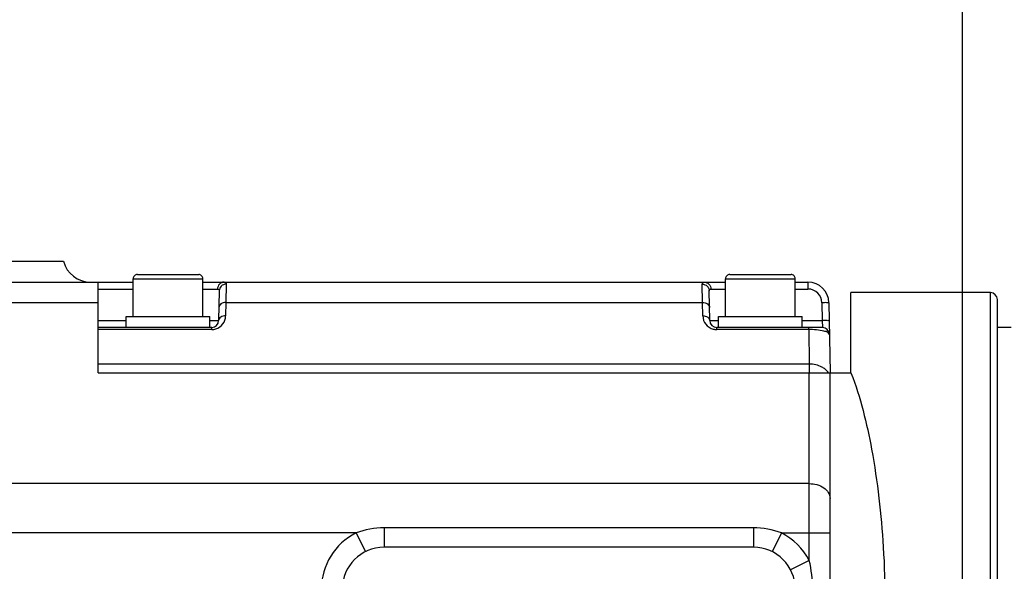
# Model space of a CAD drawing. Header units: millimetres. Extents: x 0 to 8410, y 0 to 5940.
# Tile 113 of 122: x 4653 to 4794, y 4545 to 4624. Entities that reach past the tile are written whole.
import ezdxf

# ---------------------------------------------------------------- set-up
doc = ezdxf.new("R2010")
doc.units = ezdxf.units.MM
doc.header["$LTSCALE"] = 462.55
doc.layers.get('0').update_dxf_attribs({"linetype": 'CONTINUOUS'})
for name, color, linetype in [('204101000016_DXF_DIMENSION', 7, 'CONTINUOUS'), ('304102000036DXF_CONTINUOUS_LINE', 7, 'CONTINUOUS'), ('304102000037DXF_CONTINUOUS_LINE', 7, 'CONTINUOUS'), ('304104000157DXF_CONTINUOUS_LINE', 7, 'CONTINUOUS'), ('304104000164DXF_CONTINUOUS_LINE', 7, 'CONTINUOUS'), ('501023000046DXF_CONTINUOUS_LINE', 7, 'CONTINUOUS'), ('504021000002DXF_CONTINUOUS_LINE', 7, 'CONTINUOUS')]:
    doc.layers.add(name, color=color, linetype=linetype)
doc.styles.get("Standard").update_dxf_attribs({"font": 'txt', "width": 0.7})
doc.dimstyles.new('DIMSTYLE_10', dxfattribs={"dimtxt": 90, "dimasz": 50, "dimexe": 1.5, "dimexo": 0, "dimgap": 2.25, "dimtad": 1, "dimdec": 4, "dimdsep": 46, "dimtxsty": 'Standard', "dimblk": '_FILLED', "dimblk1": '_FILLED', "dimblk2": '_FILLED', "dimcen": 0.09, "dimclrt": 5, "dimazin": 2, "dimtp": 0.01, "dimtm": 0.01, "dimtfac": 1, "dimtdec": 4, "dimtofl": 0, "dimtmove": 0, "dimatfit": 3, "dimldrblk": '_FILLED', "dimfxl": 1, "dimtolj": 1, "dimarcsym": 0})
doc.dimstyles.new('DIMSTYLE_2', dxfattribs={"dimtxt": 90, "dimasz": 50, "dimexe": 1.5, "dimexo": 0, "dimgap": 2.25, "dimtad": 0, "dimtih": 1, "dimtoh": 1, "dimdsep": 46, "dimtxsty": 'Standard', "dimblk": '_FILLED', "dimblk1": '_FILLED', "dimblk2": '_FILLED', "dimcen": 0.09, "dimclrt": 5, "dimazin": 2, "dimtp": 0.01, "dimtm": 0.01, "dimtfac": 1, "dimtofl": 0, "dimtmove": 0, "dimatfit": 3, "dimldrblk": '_FILLED', "dimfxl": 1, "dimtolj": 1, "dimarcsym": 0})
doc.dimstyles.new('DIMSTYLE_3', dxfattribs={"dimtxt": 90, "dimasz": 50, "dimexe": 1.5, "dimexo": 0, "dimgap": 2.25, "dimtad": 0, "dimtih": 1, "dimtoh": 1, "dimdec": 0, "dimdsep": 46, "dimtxsty": 'Standard', "dimblk": '_FILLED', "dimblk1": '_FILLED', "dimblk2": '_FILLED', "dimcen": 0.09, "dimclrt": 5, "dimazin": 2, "dimtfac": 1, "dimtdec": 0, "dimtofl": 0, "dimtmove": 0, "dimatfit": 3, "dimldrblk": '_FILLED', "dimfxl": 1, "dimtolj": 1, "dimarcsym": 0})
doc.dimstyles.new('DIMSTYLE_6', dxfattribs={"dimtxt": 90, "dimasz": 50, "dimexe": 1.5, "dimexo": 0, "dimgap": 2.25, "dimtad": 1, "dimdec": 1, "dimdsep": 46, "dimtxsty": 'Standard', "dimblk": '_FILLED', "dimblk1": '_FILLED', "dimblk2": '_FILLED', "dimcen": 0.09, "dimclrt": 5, "dimazin": 2, "dimtfac": 1, "dimtdec": 1, "dimtofl": 0, "dimtmove": 0, "dimatfit": 3, "dimldrblk": '_FILLED', "dimfxl": 1, "dimtolj": 1, "dimarcsym": 0})

# ---------------------------------------------------------------- blocks, each defined once
blk = doc.blocks.new('*D6')
at = {"layer": '204101000016_DXF_DIMENSION', "color": 2, "linetype": 'Continuous'}
blk.add_line((4579.23, 5487.63), (6606.14, 5487.63), dxfattribs=at)
blk = doc.blocks.new('_FILLED')
at = {"color": 0, "linetype": 'ByBlock'}
blk.add_solid([(0, 0), (-1, 0.17), (-1, -0.17)], dxfattribs=at)
blk = doc.blocks.new('*D18')
at = {"layer": '204101000016_DXF_DIMENSION', "color": 2, "linetype": 'Continuous'}
for p, q in [((4579.23, 4249.2), (4579.23, 4955.3)), ((5692.73, 4684.39), (5692.73, 4955.3)), ((4579.23, 4940.3), (5135.98, 4940.3)), ((5692.73, 4940.3), (5135.98, 4940.3))]:
    blk.add_line(p, q, dxfattribs=at)
at = {"layer": '204101000016_DXF_DIMENSION', "color": 2, "linetype": 'Continuous', "xscale": 50, "yscale": 50, "zscale": 50, "rotation": 180}
blk.add_blockref('_FILLED', (4579.23, 4940.3), dxfattribs=at)
at = {"layer": '204101000016_DXF_DIMENSION', "color": 2, "linetype": 'Continuous', "xscale": 50, "yscale": 50, "zscale": 50}
blk.add_blockref('_FILLED', (5692.73, 4940.3), dxfattribs=at)
blk = doc.blocks.new('*D25')
at = {"layer": '204101000016_DXF_DIMENSION', "color": 2, "linetype": 'Continuous'}
blk.add_line((4921.51, 3966.59), (4921.51, 5618.56), dxfattribs=at)
blk = doc.blocks.new('*D26')
at = {"layer": '204101000016_DXF_DIMENSION', "color": 2, "linetype": 'Continuous'}
blk.add_line((4788.23, 3207.36), (4788.23, 5618.56), dxfattribs=at)
blk = doc.blocks.new('*D27')
at = {"layer": '204101000016_DXF_DIMENSION', "color": 2, "linetype": 'Continuous'}
blk.add_line((6431.5, 3635.36), (6431.5, 5618.56), dxfattribs=at)
blk = doc.blocks.new('*D34')
at = {"layer": '204101000016_DXF_DIMENSION', "color": 2, "linetype": 'Continuous'}
for p, q in [((3632.52, 4589.36), (3632.52, 4922.01)), ((3632.52, 4922.01), (3632.52, 4547.36)), ((4577.23, 4589.36), (3617.52, 4589.36)), ((3632.52, 4435.36), (3632.52, 4547.36)), ((4718.22, 4505.36), (3617.52, 4505.36)), ((3632.52, 4505.36), (3632.52, 4435.36))]:
    blk.add_line(p, q, dxfattribs=at)
at = {"layer": '204101000016_DXF_DIMENSION', "color": 2, "linetype": 'Continuous', "xscale": 50, "yscale": 50, "zscale": 50}
for p, rotation in [((3632.52, 4589.36), 270), ((3632.52, 4505.36), 90)]:
    blk.add_blockref('_FILLED', p, dxfattribs=dict(at, rotation=rotation))

msp = doc.modelspace()

# ---------------------------------------------------------------- linework, layer by layer
at = {"color": 2, "linetype": 'Continuous'}
for centre, radius, start, end in [((4579.23457, 3635.35928), 1852.26657, 330, 180), ((3849.23457, 3635.35928), 1122.26657, 17.1661771, 187.1661771)]:
    msp.add_arc(centre, radius, start, end, dxfattribs=at)
at = {"layer": '304102000036DXF_CONTINUOUS_LINE', "color": 7, "linetype": 'Continuous'}
for p, q in [((4567.23607, 4589.35928), (4659.23307, 4589.35928)), ((4536.48369, 4586.35928), (4664.23457, 4586.35928)), ((4664.23457, 4573.35928), (4664.23457, 4586.35928)), ((4792.23457, 4584.85928), (4772.23457, 4584.85928)), ((4772.23457, 4573.35928), (4772.23457, 4584.85817)), ((4793.23457, 4426.85942), (4793.23457, 4583.85915)), ((4664.23457, 4573.35928), (4772.23457, 4573.35928)), ((4769.23457, 4487.48741), (4769.23457, 4573.35928))]:
    msp.add_line(p, q, dxfattribs=at)
at = {"layer": '304102000036DXF_CONTINUOUS_LINE', "color": 9, "linetype": 'Continuous'}
for p, q in [((4792.23457, 4513.97624), (4792.23457, 4584.85928)), ((4534.92635, 4583.43035), (4664.23457, 4583.43035)), ((4766.23457, 4546.48239), (4766.23457, 4573.35928)), ((4766.23457, 4557.4806), (4521.12863, 4557.4806)), ((4705.23457, 4551.14011), (4705.23457, 4548.35928)), ((4758.23457, 4551.14011), (4705.23457, 4551.14011)), ((4758.23457, 4551.14011), (4758.23457, 4548.35928)), ((4701.21046, 4550.40954), (4517.36887, 4550.40954)), ((4701.21046, 4550.40954), (4702.55183, 4547.72612)), ((4762.25868, 4550.40954), (4760.91731, 4547.72612)), ((4762.25868, 4550.40954), (4769.23457, 4550.40954)), ((4766.23457, 4546.48239), (4763.5679, 4545.10802))]:
    msp.add_line(p, q, dxfattribs=at)
at = {"layer": '304102000036DXF_CONTINUOUS_LINE', "color": 7, "linetype": 'Continuous'}
for centre, radius, start, end in [((4663.10755, 4590.35928), 4, 194.4775122, 270), ((4792.23457, 4583.85928), 1, 0, 90)]:
    msp.add_arc(centre, radius, start, end, dxfattribs=at)
at = {"layer": '304102000036DXF_CONTINUOUS_LINE', "color": 9, "linetype": 'Continuous'}
for centre, start, end in [((4705.23457, 4542.35928), 116.5592453, 180), ((4758.23457, 4542.35928), 27.2660445, 63.4407547)]:
    msp.add_arc(centre, 8.99996, start, end, dxfattribs=at)
for points, knots in [([(4772.23457, 4573.35928), (4773.60555, 4569.83139), (4775.63085, 4561.53044), (4777.17159, 4547.67442), (4777.25403, 4531.61986), (4777.23457, 4520.28527), (4777.23457, 4514.38278)], [0, 0, 0, 0, 0.190924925, 0.428049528, 0.702256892, 1, 1, 1, 1]), ([(4766.23457, 4557.4806), (4766.97136, 4557.4806), (4768.34153, 4557.20004), (4769.23457, 4555.93875), (4769.23457, 4555.35928)], [0, 0, 0, 0, 0.559760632, 1, 1, 1, 1])]:
    msp.add_open_spline(points, degree=3, knots=knots, dxfattribs=at)
for points in [[(4705.23457, 4551.14011), (4703.87127, 4551.14022), (4702.48275, 4550.8993), (4701.21046, 4550.40954)], [(4762.25868, 4550.40954), (4760.98635, 4550.8992), (4759.59787, 4551.14006), (4758.23457, 4551.14011)], [(4766.73457, 4542.35928), (4766.73455, 4543.74372), (4766.57967, 4545.14165), (4766.23457, 4546.48239)]]:
    msp.add_open_spline(points, degree=3, dxfattribs=at)
at = {"layer": '304102000037DXF_CONTINUOUS_LINE', "color": 7, "linetype": 'Continuous'}
for p, q in [((4664.23457, 4586.35928), (4669.23457, 4586.35928)), ((4679.23457, 4586.35928), (4754.23457, 4586.35928)), ((4764.23457, 4586.35928), (4766.05956, 4586.35928)), ((4681.57636, 4585.11806), (4681.50172, 4580.84182)), ((4751.96742, 4580.84183), (4751.89278, 4585.11815)), ((4769.05911, 4583.41164), (4769.23457, 4573.35928)), ((4680.50187, 4579.85928), (4664.23457, 4579.85928)), ((4768.13842, 4579.85928), (4752.96727, 4579.85928))]:
    msp.add_line(p, q, dxfattribs=at)
at = {"layer": '304102000037DXF_CONTINUOUS_LINE', "color": 9, "linetype": 'Continuous'}
for p, q in [((4682.57621, 4586.0719), (4682.53471, 4583.43035)), ((4750.93443, 4583.43003), (4750.89293, 4586.0719)), ((4766.05956, 4586.35928), (4766.05956, 4585.37674)), ((4664.23457, 4585.37674), (4669.23457, 4585.37674)), ((4679.23457, 4585.37674), (4681.33479, 4585.37674)), ((4752.13435, 4585.37674), (4754.23457, 4585.37674)), ((4764.23457, 4585.37674), (4766.05956, 4585.37674)), ((4682.53471, 4583.43035), (4682.50157, 4581.53149)), ((4682.53471, 4583.43035), (4750.93443, 4583.43003)), ((4750.96757, 4581.53149), (4750.93443, 4583.43003)), ((4768.05926, 4583.41164), (4768.10411, 4580.84183)), ((4664.23457, 4580.84183), (4668.23457, 4580.84183)), ((4680.23457, 4580.84183), (4681.50172, 4580.84183)), ((4751.96742, 4580.84183), (4753.23457, 4580.84183)), ((4765.23457, 4580.84183), (4768.10411, 4580.84183)), ((4768.10411, 4580.84183), (4768.13842, 4579.85928)), ((4680.50187, 4579.56639), (4664.23457, 4579.56639)), ((4680.50187, 4579.56639), (4680.50187, 4579.85928)), ((4752.96727, 4579.56639), (4752.96727, 4579.85928)), ((4766.1628, 4579.56639), (4752.96727, 4579.56639)), ((4766.1628, 4579.56639), (4766.1628, 4579.85928)), ((4766.1628, 4579.56639), (4766.24934, 4574.60836)), ((4766.24934, 4574.60836), (4664.23457, 4574.60836)), ((4766.24934, 4574.60836), (4766.24934, 4573.35928))]:
    msp.add_line(p, q, dxfattribs=at)
at = {"layer": '304102000037DXF_CONTINUOUS_LINE', "color": 7, "linetype": 'Continuous'}
for centre, radius, start, end in [((4766.05956, 4583.35928), 3, 1, 90), ((4680.50187, 4580.85928), 1, 270, 358.9994224), ((4752.96727, 4580.85928), 1, 180.9989683, 270), ((4768.13841, 4578.85928), 1, 0.999994, 89.9996558)]:
    msp.add_arc(centre, radius, start, end, dxfattribs=at)
at = {"layer": '304102000037DXF_CONTINUOUS_LINE', "color": 9, "linetype": 'Continuous'}
for centre, radius, start, end in [((4766.05956, 4583.37674), 2, 1.0000185, 89.9999815), ((4680.50188, 4581.56639), 2, 287.4528991, 359.0000743), ((4752.96721, 4581.56636), 1.99994, 180.9990744, 255.7993624), ((4680.50006, 4581.57821), 2.01182, 270.0516821, 287.401298), ((4752.96822, 4581.57356), 2.00717, 255.8216223, 269.9727354)]:
    msp.add_arc(centre, radius, start, end, dxfattribs=at)
for points, knots in [([(4682.30114, 4586.35928), (4682.05593, 4586.35928), (4681.54136, 4586.1428), (4681.33902, 4585.62783), (4681.33479, 4585.37674)], [0, 0, 0, 0, 0.494029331, 1, 1, 1, 1]), ([(4682.57621, 4586.07184), (4682.32482, 4586.07209), (4681.80514, 4585.87679), (4681.58068, 4585.36435), (4681.57636, 4585.11809)], [0, 0, 0, 0, 0.505112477, 1, 1, 1, 1]), ([(4682.30114, 4586.35928), (4682.37489, 4586.35927), (4682.5473, 4586.32084), (4682.57739, 4586.14722), (4682.57621, 4586.0719)], [0, 0, 0, 0, 0.494690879, 1, 1, 1, 1]), ([(4750.89293, 4586.0719), (4750.89174, 4586.14722), (4750.92186, 4586.32084), (4751.09425, 4586.35927), (4751.168, 4586.35928)], [0, 0, 0, 0, 0.50531376, 1, 1, 1, 1]), ([(4750.89293, 4586.07185), (4751.14432, 4586.0721), (4751.66403, 4585.87681), (4751.8885, 4585.36436), (4751.89281, 4585.11809)], [0, 0, 0, 0, 0.505112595, 1, 1, 1, 1]), ([(4751.168, 4586.35928), (4751.41321, 4586.35928), (4751.92778, 4586.1428), (4752.13012, 4585.62783), (4752.13435, 4585.37674)], [0, 0, 0, 0, 0.494029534, 1, 1, 1, 1]), ([(4681.33479, 4585.37674), (4681.39983, 4585.37672), (4681.55299, 4585.34046), (4681.57754, 4585.18569), (4681.57636, 4585.11809)], [0, 0, 0, 0, 0.490347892, 1, 1, 1, 1]), ([(4751.89278, 4585.11813), (4751.89159, 4585.18572), (4751.91618, 4585.34047), (4752.06931, 4585.37672), (4752.13435, 4585.37674)], [0, 0, 0, 0, 0.509639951, 1, 1, 1, 1]), ([(4682.53471, 4583.43035), (4682.29139, 4583.43248), (4681.83793, 4583.34448), (4681.53821, 4582.93219), (4681.53487, 4582.7407)], [0, 0, 0, 0, 0.559574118, 1, 1, 1, 1]), ([(4750.93443, 4583.43035), (4751.17776, 4583.43248), (4751.63122, 4583.34448), (4751.93093, 4582.93219), (4751.93428, 4582.7407)], [0, 0, 0, 0, 0.559574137, 1, 1, 1, 1]), ([(4769.05911, 4583.41164), (4769.05866, 4583.4371), (4768.9024, 4583.38943), (4768.74946, 4583.43585), (4768.41479, 4583.41067), (4768.18677, 4583.41387), (4768.05926, 4583.41164)], [0, 0, 0, 0, 0.076377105, 0.29312658, 0.617440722, 1, 1, 1, 1]), ([(4682.50157, 4581.53149), (4682.25824, 4581.53361), (4681.80478, 4581.44562), (4681.50506, 4581.03333), (4681.50172, 4580.84183)], [0, 0, 0, 0, 0.559574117, 1, 1, 1, 1]), ([(4750.96757, 4581.53149), (4751.2109, 4581.53361), (4751.66436, 4581.44562), (4751.96408, 4581.03333), (4751.96742, 4580.84183)], [0, 0, 0, 0, 0.559574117, 1, 1, 1, 1]), ([(4769.10396, 4580.84183), (4769.10352, 4580.86729), (4768.94726, 4580.81962), (4768.79432, 4580.86604), (4768.45965, 4580.84086), (4768.23163, 4580.84406), (4768.10411, 4580.84183)], [0, 0, 0, 0, 0.076377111, 0.293126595, 0.617440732, 1, 1, 1, 1]), ([(4769.13826, 4578.87677), (4769.13644, 4578.98204), (4768.84717, 4579.22049), (4767.87283, 4579.48797), (4766.89802, 4579.56867), (4766.1628, 4579.56639)], [0, 0, 0, 0, 0.100374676, 0.299049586, 1, 1, 1, 1]), ([(4768.5413, 4573.87564), (4768.39605, 4573.99607), (4767.71301, 4574.4428), (4766.87205, 4574.6138), (4766.24934, 4574.60836)], [0, 0, 0, 0, 0.232531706, 1, 1, 1, 1])]:
    msp.add_open_spline(points, degree=3, knots=knots, dxfattribs=at)
msp.add_open_spline([(4768.99885, 4573.35928), (4768.87763, 4573.55471), (4768.71834, 4573.72886), (4768.5413, 4573.87564)], degree=3, dxfattribs=at)
at = {"layer": '304104000157DXF_CONTINUOUS_LINE', "color": 7, "linetype": 'Continuous'}
msp.add_line((4758.23457, 4548.35928), (4705.23457, 4548.35928), dxfattribs=at)
for centre, start, end in [((4705.23457, 4542.35928), 90, 180), ((4758.23457, 4542.35928), 0, 90)]:
    msp.add_arc(centre, 6, start, end, dxfattribs=at)
at = {"layer": '304104000164DXF_CONTINUOUS_LINE', "color": 7, "linetype": 'Continuous'}
msp.add_line((4795.23457, 4579.85928), (4793.23457, 4579.85928), dxfattribs=at)
at = {"layer": '501023000046DXF_CONTINUOUS_LINE', "color": 7, "linetype": 'Continuous'}
for p, q in [((4669.23457, 4581.45928), (4669.23457, 4586.85928)), ((4669.83457, 4587.45928), (4678.63457, 4587.45928)), ((4679.23457, 4581.45928), (4679.23457, 4586.85928)), ((4754.23457, 4581.45928), (4754.23457, 4586.85928)), ((4754.83457, 4587.45928), (4763.63457, 4587.45928)), ((4764.23457, 4581.45928), (4764.23457, 4586.85928))]:
    msp.add_line(p, q, dxfattribs=at)
at = {"layer": '501023000046DXF_CONTINUOUS_LINE', "color": 9, "linetype": 'Continuous'}
for p, q in [((4669.23457, 4586.85928), (4679.23457, 4586.85928)), ((4754.23457, 4586.85928), (4764.23457, 4586.85928))]:
    msp.add_line(p, q, dxfattribs=at)
at = {"layer": '501023000046DXF_CONTINUOUS_LINE', "color": 7, "linetype": 'Continuous'}
for centre, start, end in [((4669.83457, 4586.85928), 89.9999956, 180), ((4678.63457, 4586.85928), 0, 90.0000044), ((4754.83457, 4586.85928), 89.9999956, 180), ((4763.63457, 4586.85928), 0, 90.0000044)]:
    msp.add_arc(centre, 0.6, start, end, dxfattribs=at)
at = {"layer": '504021000002DXF_CONTINUOUS_LINE', "color": 7, "linetype": 'Continuous'}
for p, q in [((4668.23457, 4579.85928), (4668.23457, 4581.45928)), ((4668.23457, 4581.45928), (4680.23457, 4581.45928)), ((4680.23457, 4579.85928), (4680.23457, 4581.45928)), ((4753.23457, 4579.85928), (4753.23457, 4581.45928)), ((4753.23457, 4581.45928), (4765.23457, 4581.45928)), ((4765.23457, 4579.85928), (4765.23457, 4581.45928))]:
    msp.add_line(p, q, dxfattribs=at)

# ---------------------------------------------------------------- dimensions: what is measured, and where the dimension line sits
at = {"layer": '204101000016_DXF_DIMENSION', "color": 2, "linetype": 'Continuous'}
for feature_location, offset, dtype, origin, dimstyle, override, picture, middle in [((4921.50726, 3966.58962), (0, 1651.97207), 1, (4430.23457, 3966.58962), 'DIMSTYLE_3', {"dimgap": 22.500034, "dimtad": 1, "dimtih": 0, "dimtoh": 0}, '*D25', (4899.00726, 5663.56169)), ((4788.23457, 3207.36031), (0, 2411.20138), 1, (4430.23457, 3207.36031), 'DIMSTYLE_2', {"dimgap": 22.500034, "dimtad": 1, "dimtih": 0, "dimtoh": 0}, '*D26', (4765.73457, 5663.56169)), ((6431.50114, 3635.35928), (0, 1983.2024), 1, (4430.23457, 3292.35928), 'DIMSTYLE_3', {"dimgap": 22.500034, "dimtad": 1, "dimtih": 0, "dimtoh": 0}, '*D27', (6409.00114, 5663.56169)), ((4579.23457, 5487.62585), (2026.90216, 0), 0, (4579.23457, 3097.35928), 'DIMSTYLE_3', {"dimgap": 22.500078, "dimtad": 1, "dimtih": 0, "dimtoh": 0}, '*D6', (6651.13673, 5510.12585))]:
    dim = msp.add_ordinate_dim(feature_location=feature_location, offset=offset, dtype=dtype, origin=origin, dimstyle=dimstyle, override=override, dxfattribs=at)
    dim.commit()
    dim.dimension.update_dxf_attribs({"geometry": picture, "text_midpoint": middle})
dim = msp.add_linear_dim(base=(5692.73457, 4940.29832), p1=(4579.23457, 4249.20351), p2=(5692.73457, 4684.39433), dimstyle='DIMSTYLE_6', dxfattribs=at)
dim.commit()
dim.dimension.update_dxf_attribs({"geometry": '*D18', "text_midpoint": (5041.35086, 4940.29832), "dimtype": 160})
dim = msp.add_linear_dim(base=(3632.52408, 4589.35928), p1=(4718.22368, 4505.35928), p2=(4577.23457, 4589.35928), angle=90, dimstyle='DIMSTYLE_10', dxfattribs=at)
dim.commit()
dim.dimension.update_dxf_attribs({"geometry": '*D34', "text_midpoint": (3632.52408, 4796.00618), "dimtype": 160})

doc.saveas('drawing.dxf')
